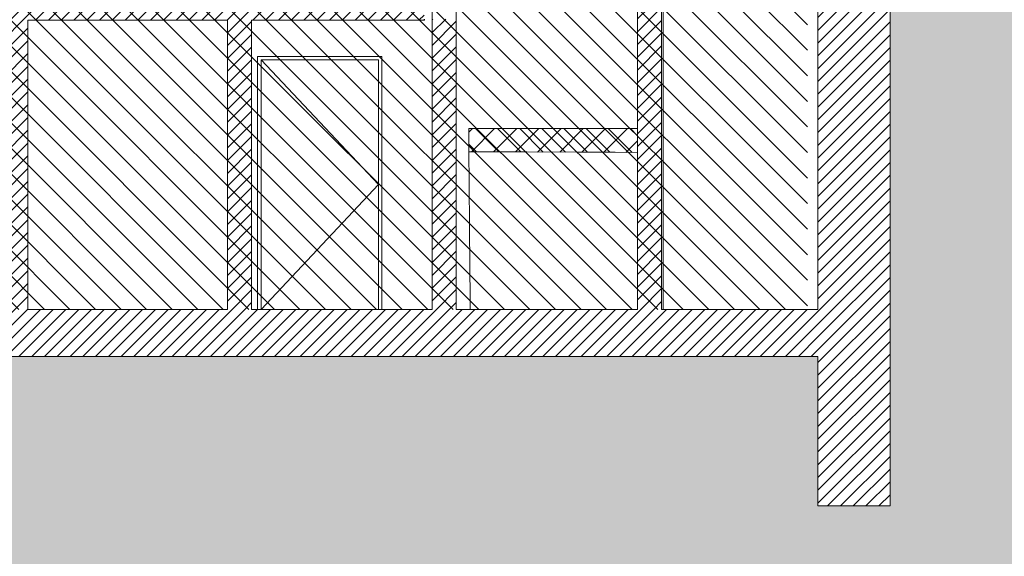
# Model space of a CAD drawing. Header units: millimetres. Extents: x 17009 to 157603, y -19950 to 21829.
# Tile 187 of 208: x 70320 to 78493, y -4850 to -395. Entities that reach past the tile are written whole.
import ezdxf

# ---------------------------------------------------------------- set-up
doc = ezdxf.new("R2010")
doc.units = ezdxf.units.MM
doc.header["$MEASUREMENT"] = 0
doc.linetypes.add('Wipeout_Contour', pattern=[1000, 0, -1000])
for name, color, linetype in [('01-STR_Dalles.ARCHI', 7, 'Continuous'), ('01-STR_Escaliers et ascenseurs.ARCHI', 7, 'Continuous'), ('01-STR_Murs extérieurs.ARCHI', 7, 'Continuous'), ('01-STR_Murs.ARCHI', 7, 'Continuous'), ('07-VRD_Terrain EDL_Environnement.ARCHI', 7, 'Continuous'), ('L2', 7, 'Continuous'), ('Portes Archicad', 7, 'Continuous')]:
    doc.layers.add(name, color=color, linetype=linetype)
pattern_1 = [(45, (0, 0), (-53.03301, 53.03301), [])]

# ---------------------------------------------------------------- blocks, each defined once
blk = doc.blocks.new('Élément de coupe_83_1')
at = {"layer": '01-STR_Dalles.ARCHI', "linetype": 'Continuous', "lineweight": 0, "true_color": 0x000000}
h = blk.add_hatch(dxfattribs=at)
h.set_pattern_fill('Hachure_simple_0001', color=18, style=0, pattern_type=2)
h.set_pattern_definition(pattern_1)
h.paths.add_polyline_path([(70337.9, -400), (73677.2, -400), (73677.2, -10), (70337.9, -10)])
at = {"layer": '01-STR_Dalles.ARCHI', "color": 7, "linetype": 'Continuous', "lineweight": 5}
for p, q in [((73677.2, -10), (70387.7, -10)), ((72044.6, -400), (70387.7, -400)), ((73677.2, -400), (72244.6, -400)), ((73677.2, -390), (73677.2, -400)), ((73677.2, -400), (73681.6, -400)), ((73681.6, -400), (73681.6, -390))]:
    blk.add_line(p, q, dxfattribs=at)
blk = doc.blocks.new('Élément de coupe_90_1')
at = {"layer": '07-VRD_Terrain EDL_Environnement.ARCHI', "linetype": 'Continuous', "lineweight": 5}
h = blk.add_hatch(dxfattribs=at)
h.set_pattern_fill('Terre_0001', color=8, style=0, pattern_type=2)
h.set_pattern_definition([(45, (0, 0), (-275.7716, 275.7716), []), (45, (-91.9, 91.9), (-551.543, 551.543), []), (45, (-183.85, 183.85), (-551.543, 551.543), []), (135, (-275.77, 275.77), (91.92388, 91.92388), [390, -390])])
h.paths.add_polyline_path([(25069.4, 11.8), (25069.4, -19950), (80231.8, -19950), (80231.8, -285.4), (78445.7, -156.8), (77544.6, -167.4), (77544.6, -4432.4), (76944.4, -4432.4), (76944.4, -3190), (30843.5, -3190), (30843.5, -4432.4), (30243.5, -4432.4), (30243.5, 152.7), (27670.8, 40.7)])
at = {"layer": '07-VRD_Terrain EDL_Environnement.ARCHI', "color": 7, "linetype": 'Continuous', "lineweight": 5}
blk.add_line((77544.6, -4432.4), (76944.4, -4432.4), dxfattribs=at)
blk = doc.blocks.new('Élément de coupe_104_1')
at = {"layer": '01-STR_Escaliers et ascenseurs.ARCHI', "color": 7, "linetype": 'Continuous', "lineweight": 5}
for p, q in [((74049.1, -1544), (74049.4, -1575.3)), ((74049.4, -1575.3), (74049.6, -1606.6)), ((74049.6, -1606.6), (74049.9, -1637.8)), ((74049.9, -1637.8), (74050.2, -1669.1)), ((74050.2, -1669.1), (74050.4, -1700.4)), ((74050.4, -1700.4), (74050.7, -1731.7)), ((74050.7, -1731.7), (74051, -1762.9)), ((74051, -1762.9), (74051.2, -1794.2)), ((74051.2, -1794.2), (74051.5, -1825.5)), ((74051.5, -1825.5), (74051.8, -1856.8)), ((74051.8, -1856.8), (74052, -1888)), ((74052, -1888), (74052.3, -1919.3)), ((74052.3, -1919.3), (74052.6, -1950.6)), ((74052.6, -1950.6), (74052.8, -1981.9)), ((74052.8, -1981.9), (74053.1, -2013.1)), ((74053.1, -2013.1), (74053.4, -2044.4)), ((74053.4, -2044.4), (74053.6, -2075.7)), ((74053.6, -2075.7), (74053.9, -2107)), ((74053.9, -2107), (74054.2, -2138.2)), ((74054.2, -2138.2), (74054.4, -2169.5)), ((74054.4, -2169.5), (74054.7, -2200.8)), ((74054.7, -2200.8), (74055, -2232.1)), ((74055, -2232.1), (74055.2, -2263.3)), ((74055.2, -2263.3), (74055.5, -2294.6)), ((74055.5, -2294.6), (74055.8, -2325.9)), ((74055.8, -2325.9), (74056, -2357.2)), ((74056, -2357.2), (74056.3, -2388.4)), ((74056.3, -2388.4), (74056.6, -2419.7)), ((74056.6, -2419.7), (74057.1, -2482.3)), ((74057.1, -2482.3), (74057.6, -2544.8)), ((74057.6, -2544.8), (74058.2, -2607.4)), ((74058.2, -2607.4), (74058.7, -2669.9)), ((74058.7, -2669.9), (74059.2, -2732.5)), ((74059.2, -2732.5), (74059.8, -2795)), ((74059.8, -2795), (74059.8, -2800))]:
    blk.add_line(p, q, dxfattribs=at)
at = {"color": 254, "linetype": 'Wipeout_Contour', "lineweight": 0, "ltscale": 598127.499583}
blk.add_wipeout([(74048.6, -1298.8), (74048.6, -1491.2), (74279.2, -1492.2), (74529.7, -1493.2), (74948.3, -1494.9), (75263.5, -1496.2), (75448.7, -1497), (75448.7, -1298.8)], dxfattribs=at).dxf.layer = '01-STR_Escaliers et ascenseurs.ARCHI'
at = {"layer": '01-STR_Escaliers et ascenseurs.ARCHI', "linetype": 'Continuous', "lineweight": 5}
h = blk.add_hatch(dxfattribs=at)
h.set_pattern_fill('Béton_0001', color=8, style=0, pattern_type=2)
h.set_pattern_definition([(45, (0, 0), (-91.92388, 91.92388), []), (135, (0, 0), (91.92388, 91.92388), [])])
h.paths.add_polyline_path([(74048.6, -1298.8), (74048.6, -1491.2), (74279.2, -1492.2), (74529.7, -1493.2), (74948.3, -1494.9), (75263.5, -1496.2), (75448.7, -1497), (75448.7, -1298.8)])
at = {"layer": '01-STR_Escaliers et ascenseurs.ARCHI', "color": 7, "linetype": 'Continuous', "lineweight": 5}
for p, q in [((74048.6, -1298.8), (74048.6, -1491.2)), ((75448.7, -1298.8), (74048.6, -1298.8)), ((74048.6, -1491.2), (74048.8, -1512.8)), ((74048.8, -1512.8), (74049.1, -1544))]:
    blk.add_line(p, q, dxfattribs=at)
at = {"layer": '01-STR_Escaliers et ascenseurs.ARCHI', "color": 7, "linetype": 'Continuous', "lineweight": 5, "flags": 128}
blk.add_lwpolyline([(74048.6, -1491.2), (74279.2, -1492.2), (74529.7, -1493.2), (74948.3, -1494.9), (75263.5, -1496.2), (75448.7, -1497)], dxfattribs=at)
blk = doc.blocks.new('Élément de coupe_115_1')
at = {"layer": '01-STR_Murs extérieurs.ARCHI', "linetype": 'Continuous', "lineweight": 0, "true_color": 0x000000}
h = blk.add_hatch(dxfattribs=at)
h.set_pattern_fill('Hachure_simple_0001', color=18, style=0, pattern_type=2)
h.set_pattern_definition(pattern_1)
h.paths.add_polyline_path([(77544.6, 0), (76944.4, 0), (76944.4, -4432.4), (77544.6, -4432.4)])
at = {"layer": '01-STR_Murs extérieurs.ARCHI', "color": 7, "linetype": 'Continuous', "lineweight": 5}
for p, q in [((76944.4, 0), (76944.4, -2800)), ((77105.1, 0), (76944.4, 0)), ((77544.6, 0), (77405.3, 0)), ((77544.6, 0), (77805.7, 0)), ((77544.6, 0), (77544.6, -167.4)), ((77809.8, 0), (77814.2, 0)), ((77819.5, 0), (77996.9, 0)), ((77544.6, -167.4), (77544.6, -4432.4)), ((76944.4, -3190), (76944.4, -4432.4))]:
    blk.add_line(p, q, dxfattribs=at)
at = {"layer": '01-STR_Murs extérieurs.ARCHI', "color": 7, "linetype": 'Continuous', "lineweight": 5, "flags": 128}
blk.add_lwpolyline([(77225.2, 0), (77125.1, 0), (77105.1, 0)], dxfattribs=at)
blk = doc.blocks.new('Élément de coupe_116_1')
at = {"layer": '01-STR_Dalles.ARCHI', "linetype": 'Continuous', "lineweight": 0, "true_color": 0x000000}
h = blk.add_hatch(dxfattribs=at)
h.set_pattern_fill('Hachure_simple_0001', color=18, style=0, pattern_type=2)
h.set_pattern_definition(pattern_1)
h.paths.add_polyline_path([(30843.5, -2800), (30843.5, -3190), (76944.4, -3190), (76944.4, -2800)])
at = {"layer": '01-STR_Dalles.ARCHI', "color": 7, "linetype": 'Continuous', "lineweight": 5}
for p, q in [((72044.6, -2800), (70387.7, -2800)), ((73743.8, -2800), (72244.6, -2800)), ((75448.7, -2800), (73943.8, -2800)), ((76944.4, -2800), (75648.7, -2800)), ((76944.4, -3190), (30843.5, -3190))]:
    blk.add_line(p, q, dxfattribs=at)
blk = doc.blocks.new('Élément de coupe_451_1')
at = {"layer": '01-STR_Murs.ARCHI', "linetype": 'Continuous', "lineweight": 0, "true_color": 0x000000}
h = blk.add_hatch(dxfattribs=at)
h.set_pattern_fill('Hachure_simple_0001', color=18, style=0, pattern_type=2)
h.set_pattern_definition(pattern_1)
h.paths.add_polyline_path([(72244.6, -400), (72044.6, -400), (72044.6, -2800), (72244.6, -2800)])
at = {"layer": '01-STR_Murs.ARCHI', "color": 7, "linetype": 'Continuous', "lineweight": 5}
for p, q in [((72044.6, -400), (72044.6, -2800)), ((72244.6, -400), (72244.6, -2800))]:
    blk.add_line(p, q, dxfattribs=at)
blk = doc.blocks.new('Élément de coupe_452_1')
at = {"layer": '01-STR_Murs.ARCHI', "linetype": 'Continuous', "lineweight": 0, "true_color": 0x000000}
h = blk.add_hatch(dxfattribs=at)
h.set_pattern_fill('Hachure_simple_0001', color=18, style=0, pattern_type=2)
h.set_pattern_definition(pattern_1)
h.paths.add_polyline_path([(70187.7, 0), (70187.7, -2797.7), (70200.7, -2797.7), (70200.7, -2800), (70387.7, -2800), (70387.7, -400), (70337.9, -400), (70337.9, -10), (70387.7, -10), (70387.7, 0)])
at = {"layer": '01-STR_Murs.ARCHI', "color": 7, "linetype": 'Continuous', "lineweight": 5}
for p, q in [((70387.7, 0), (70337.8, 0)), ((70387.7, 0), (70387.7, -1.4)), ((70387.7, -1.4), (70387.7, -10)), ((70187.7, -390), (70187.7, -2800)), ((70387.7, -400), (70387.7, -2800))]:
    blk.add_line(p, q, dxfattribs=at)
blk = doc.blocks.new('Élément de coupe_454_1')
at = {"layer": '01-STR_Murs.ARCHI', "linetype": 'Continuous', "lineweight": 0, "true_color": 0x000000}
h = blk.add_hatch(dxfattribs=at)
h.set_pattern_fill('Hachure_simple_0001', color=18, style=0, pattern_type=2)
h.set_pattern_definition(pattern_1)
h.paths.add_polyline_path([(73743.8, -2800), (73943.8, -2800), (73943.8, -390), (73857.2, -390), (73743.8, -390)])
at = {"layer": '01-STR_Murs.ARCHI', "color": 7, "linetype": 'Continuous', "lineweight": 5}
for p, q in [((73743.8, 390), (73743.8, -2800)), ((73943.8, 390), (73743.8, 390)), ((73943.8, 390), (73943.8, 370)), ((73943.8, 10), (73943.8, -2800))]:
    blk.add_line(p, q, dxfattribs=at)
blk = doc.blocks.new('Élément de coupe_455_1')
at = {"layer": '01-STR_Murs.ARCHI', "linetype": 'Continuous', "lineweight": 0, "true_color": 0x000000}
h = blk.add_hatch(dxfattribs=at)
h.set_pattern_fill('Hachure_simple_0001', color=18, style=0, pattern_type=2)
h.set_pattern_definition(pattern_1)
h.paths.add_polyline_path([(75448.7, 370), (75648.7, 370), (75648.7, 390), (75448.7, 390)])
h = blk.add_hatch(dxfattribs=at)
h.set_pattern_fill('Hachure_simple_0001', color=18, style=0, pattern_type=2)
h.set_pattern_definition(pattern_1)
h.paths.add_polyline_path([(75648.7, 10), (75448.7, 10), (75448.7, -2800), (75648.7, -2800)])
at = {"layer": '01-STR_Murs.ARCHI', "color": 7, "linetype": 'Continuous', "lineweight": 5}
for p, q in [((75448.7, 390), (75448.7, 370)), ((75648.7, 390), (75558.5, 390)), ((75648.7, 390), (75648.7, 370)), ((75448.7, 10), (75448.7, -1298.8)), ((75648.7, 10), (75648.7, -2800)), ((75661.4, 10), (75661.4, -2800)), ((75448.7, -1298.8), (75448.7, -1497)), ((75448.7, -1497), (75448.7, -2800))]:
    blk.add_line(p, q, dxfattribs=at)
blk = doc.blocks.new('Élément de coupe_548_1')
at = {"layer": 'Portes Archicad', "color": 7, "linetype": 'Continuous', "lineweight": 5}
for p, q in [((72295.2, -2800), (72295.2, -700)), ((72295.2, -700), (73325.2, -700)), ((72323.2, -728), (73297.2, -1764)), ((73297.2, -728), (72323.2, -728)), ((72323.2, -728), (72323.2, -2800)), ((73297.2, -2800), (73297.2, -728)), ((73325.2, -700), (73325.2, -2800)), ((72323.2, -2800), (73297.2, -1764))]:
    blk.add_line(p, q, dxfattribs=at)

msp = doc.modelspace()

# ---------------------------------------------------------------- block references
at = {"layer": '01-STR_Dalles.ARCHI', "lineweight": 0}
msp.add_blockref('Élément de coupe_83_1', (0, 0), dxfattribs=at)
at = {"layer": '01-STR_Murs extérieurs.ARCHI', "lineweight": 0}
msp.add_blockref('Élément de coupe_115_1', (0, 0), dxfattribs=at)
at = {"layer": '01-STR_Murs.ARCHI', "lineweight": 0}
for name in ['Élément de coupe_454_1', 'Élément de coupe_452_1', 'Élément de coupe_451_1']:
    msp.add_blockref(name, (0, 0), dxfattribs=at)
at = {"layer": '07-VRD_Terrain EDL_Environnement.ARCHI', "lineweight": 0}
msp.add_blockref('Élément de coupe_90_1', (0, 0), dxfattribs=at)
at = {"layer": 'Portes Archicad', "lineweight": 0}
msp.add_blockref('Élément de coupe_548_1', (0, 0), dxfattribs=at)

# ---------------------------------------------------------------- next in the draw order: block references
at = {"layer": '01-STR_Escaliers et ascenseurs.ARCHI', "lineweight": 0}
msp.add_blockref('Élément de coupe_104_1', (0, 0), dxfattribs=at)

# ---------------------------------------------------------------- next in the draw order: hatches: boundary and pattern name
at = {"layer": 'L2', "linetype": 'Continuous', "lineweight": 5}
h = msp.add_hatch(dxfattribs=at)
h.set_pattern_fill('Diagonales_0001', color=252, style=0, pattern_type=2)
h.set_pattern_definition([(135, (53851.3, -1400), (106.066, 106.066), [])])
h.paths.add_polyline_path([(30843.51, -2800), (76859.095, -2800), (76859.095, 0), (30843.51, 0)])

# ---------------------------------------------------------------- next in the draw order: block references
at = {"layer": '01-STR_Dalles.ARCHI', "lineweight": 0}
msp.add_blockref('Élément de coupe_116_1', (0, 0), dxfattribs=at)
at = {"layer": '01-STR_Murs.ARCHI', "lineweight": 0}
msp.add_blockref('Élément de coupe_455_1', (0, 0), dxfattribs=at)

doc.saveas('drawing.dxf')
